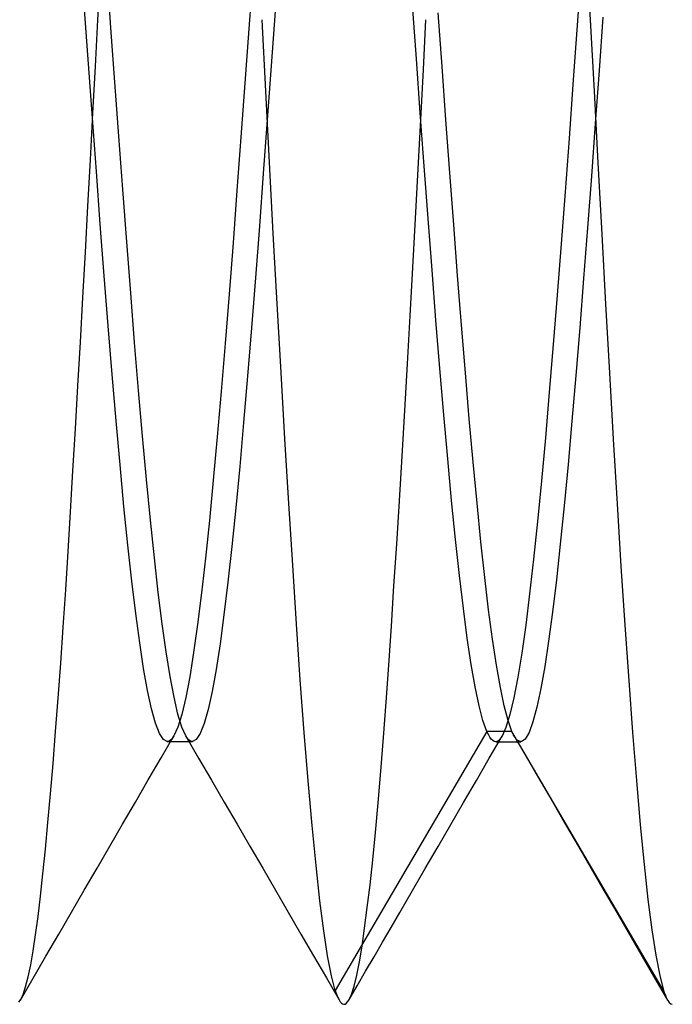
# Model space of a CAD drawing. Header units: millimetres. Extents: x 0 to 93, y -1.2 to 50.
# Tile 130 of 140: x 88.6 to 89.6, y 42.3 to 43.8. Entities that reach past the tile are written whole.
import ezdxf

# ---------------------------------------------------------------- set-up
doc = ezdxf.new("R2010")
doc.units = ezdxf.units.MM
doc.layers.add('MAIN-2', color=7, linetype='Continuous')

msp = doc.modelspace()

# ---------------------------------------------------------------- linework, layer by layer
at = {"layer": 'MAIN-2'}
for p, q in [((88.7251, 43.8), (88.729, 43.8741)), ((88.7251, 43.8), (88.729, 43.8741)), ((89.4709, 43.8733), (89.4749, 43.8)), ((89.4709, 43.8733), (89.4749, 43.8)), ((88.745, 43.7875), (88.739, 43.8704)), ((88.745, 43.7875), (88.739, 43.8704)), ((88.9609, 43.8688), (88.9549, 43.786)), ((88.9609, 43.8688), (88.9549, 43.786)), ((89.4607, 43.8674), (89.4547, 43.7844)), ((89.4607, 43.8674), (89.4547, 43.7844)), ((88.7108, 43.7327), (88.7048, 43.8156)), ((88.7108, 43.7327), (88.7048, 43.8156)), ((88.9951, 43.8128), (88.9891, 43.7299)), ((88.9951, 43.8128), (88.9891, 43.7299)), ((89.2102, 43.7403), (89.2043, 43.8226)), ((89.2102, 43.7403), (89.2043, 43.8226)), ((88.7214, 43.7286), (88.7251, 43.8)), ((88.7214, 43.7286), (88.7251, 43.8)), ((88.9807, 43.6911), (88.9751, 43.8)), ((88.9807, 43.6911), (88.9751, 43.8)), ((89.2209, 43.7241), (89.2248, 43.8)), ((89.2209, 43.7241), (89.2248, 43.8)), ((89.2493, 43.7286), (89.2434, 43.8103)), ((89.2493, 43.7286), (89.2434, 43.8103)), ((89.4749, 43.8), (89.4808, 43.6909)), ((89.4749, 43.8), (89.4808, 43.6909)), ((89.4944, 43.804), (89.4885, 43.7226)), ((89.4944, 43.804), (89.4885, 43.7226)), ((88.751, 43.7047), (88.745, 43.7875)), ((88.751, 43.7047), (88.745, 43.7875)), ((88.9549, 43.786), (88.9489, 43.7032)), ((88.9549, 43.786), (88.9489, 43.7032)), ((89.4547, 43.7844), (89.4487, 43.7015)), ((89.4547, 43.7844), (89.4487, 43.7015)), ((89.2162, 43.6582), (89.2102, 43.7403)), ((89.2162, 43.6582), (89.2102, 43.7403)), ((88.7168, 43.6502), (88.7108, 43.7327)), ((88.7168, 43.6502), (88.7108, 43.7327)), ((88.7176, 43.6574), (88.7214, 43.7286)), ((88.7176, 43.6574), (88.7214, 43.7286)), ((88.9891, 43.7299), (88.9831, 43.6475)), ((88.9891, 43.7299), (88.9831, 43.6475)), ((89.217, 43.6482), (89.2209, 43.7241)), ((89.217, 43.6482), (89.2209, 43.7241)), ((89.2552, 43.6473), (89.2493, 43.7286)), ((89.2552, 43.6473), (89.2493, 43.7286)), ((89.4885, 43.7226), (89.4826, 43.6417)), ((89.4885, 43.7226), (89.4826, 43.6417)), ((88.757, 43.6225), (88.751, 43.7047)), ((88.757, 43.6225), (88.751, 43.7047)), ((88.9489, 43.7032), (88.9429, 43.621)), ((88.9489, 43.7032), (88.9429, 43.621)), ((89.4487, 43.7015), (89.4427, 43.6192)), ((89.4487, 43.7015), (89.4427, 43.6192)), ((88.9865, 43.5822), (88.9807, 43.6911)), ((88.9865, 43.5822), (88.9807, 43.6911)), ((89.4808, 43.6909), (89.4867, 43.5818)), ((89.4808, 43.6909), (89.4867, 43.5818)), ((88.7138, 43.5865), (88.7176, 43.6574)), ((88.7138, 43.5865), (88.7176, 43.6574)), ((88.7228, 43.5686), (88.7168, 43.6502)), ((88.7228, 43.5686), (88.7168, 43.6502)), ((88.9831, 43.6475), (88.9771, 43.5658)), ((88.9831, 43.6475), (88.9771, 43.5658)), ((89.213, 43.5726), (89.217, 43.6482)), ((89.213, 43.5726), (89.217, 43.6482)), ((89.2221, 43.577), (89.2162, 43.6582)), ((89.2221, 43.577), (89.2162, 43.6582)), ((89.2612, 43.5668), (89.2552, 43.6473)), ((89.2612, 43.5668), (89.2552, 43.6473)), ((89.4826, 43.6417), (89.4767, 43.5615)), ((89.4826, 43.6417), (89.4767, 43.5615)), ((88.7631, 43.5413), (88.757, 43.6225)), ((88.7631, 43.5413), (88.757, 43.6225)), ((88.9429, 43.621), (88.9369, 43.5397)), ((88.9429, 43.621), (88.9369, 43.5397)), ((89.4427, 43.6192), (89.4367, 43.538)), ((89.4427, 43.6192), (89.4367, 43.538)), ((88.7099, 43.5159), (88.7138, 43.5865)), ((88.7099, 43.5159), (88.7138, 43.5865)), ((88.9923, 43.4741), (88.9865, 43.5822)), ((88.9923, 43.4741), (88.9865, 43.5822)), ((89.209, 43.4973), (89.213, 43.5726)), ((89.209, 43.4973), (89.213, 43.5726)), ((89.2281, 43.4969), (89.2221, 43.577)), ((89.2281, 43.4969), (89.2221, 43.577)), ((89.4867, 43.5818), (89.4926, 43.4734)), ((89.4867, 43.5818), (89.4926, 43.4734)), ((88.7288, 43.4883), (88.7228, 43.5686)), ((88.7288, 43.4883), (88.7228, 43.5686)), ((88.9771, 43.5658), (88.9711, 43.4855)), ((88.9771, 43.5658), (88.9711, 43.4855)), ((89.2671, 43.4876), (89.2612, 43.5668)), ((89.2671, 43.4876), (89.2612, 43.5668)), ((89.4767, 43.5615), (89.4708, 43.4827)), ((89.4767, 43.5615), (89.4708, 43.4827)), ((88.7691, 43.4615), (88.7631, 43.5413)), ((88.7691, 43.4615), (88.7631, 43.5413)), ((88.9369, 43.5397), (88.9309, 43.4599)), ((88.9369, 43.5397), (88.9309, 43.4599)), ((89.4367, 43.538), (89.4307, 43.4583)), ((89.4367, 43.538), (89.4307, 43.4583)), ((88.7061, 43.446), (88.7099, 43.5159)), ((88.7061, 43.446), (88.7099, 43.5159)), ((89.205, 43.4226), (89.209, 43.4973)), ((89.205, 43.4226), (89.209, 43.4973)), ((88.7348, 43.4098), (88.7288, 43.4883)), ((88.7348, 43.4098), (88.7288, 43.4883)), ((88.9711, 43.4855), (88.9651, 43.4069)), ((88.9711, 43.4855), (88.9651, 43.4069)), ((89.2341, 43.4186), (89.2281, 43.4969)), ((89.2341, 43.4186), (89.2281, 43.4969)), ((89.273, 43.4101), (89.2671, 43.4876)), ((89.273, 43.4101), (89.2671, 43.4876)), ((89.4708, 43.4827), (89.4649, 43.4056)), ((89.4708, 43.4827), (89.4649, 43.4056)), ((88.9982, 43.3674), (88.9923, 43.4741)), ((88.9982, 43.3674), (88.9923, 43.4741)), ((89.4926, 43.4734), (89.4985, 43.3665)), ((89.4926, 43.4734), (89.4985, 43.3665)), ((88.7751, 43.3836), (88.7691, 43.4615)), ((88.7751, 43.3836), (88.7691, 43.4615)), ((88.9309, 43.4599), (88.9249, 43.382)), ((88.9309, 43.4599), (88.9249, 43.382)), ((89.4307, 43.4583), (89.4247, 43.3805)), ((89.4307, 43.4583), (89.4247, 43.3805)), ((88.7022, 43.377), (88.7061, 43.446)), ((88.7022, 43.377), (88.7061, 43.446)), ((89.2009, 43.3488), (89.205, 43.4226)), ((89.2009, 43.3488), (89.205, 43.4226)), ((88.7408, 43.3334), (88.7348, 43.4098)), ((88.7408, 43.3334), (88.7348, 43.4098)), ((89.24, 43.3424), (89.2341, 43.4186)), ((89.24, 43.3424), (89.2341, 43.4186)), ((89.2789, 43.3347), (89.273, 43.4101)), ((89.2789, 43.3347), (89.273, 43.4101)), ((88.9651, 43.4069), (88.9591, 43.3306)), ((88.9651, 43.4069), (88.9591, 43.3306)), ((89.4649, 43.4056), (89.459, 43.3306)), ((89.4649, 43.4056), (89.459, 43.3306)), ((88.7811, 43.3081), (88.7751, 43.3836)), ((88.7811, 43.3081), (88.7751, 43.3836)), ((88.9249, 43.382), (88.9189, 43.3065)), ((88.9249, 43.382), (88.9189, 43.3065)), ((89.4247, 43.3805), (89.4187, 43.3052)), ((89.4247, 43.3805), (89.4187, 43.3052)), ((88.6984, 43.3089), (88.7022, 43.377)), ((88.6984, 43.3089), (88.7022, 43.377)), ((89.0042, 43.2628), (88.9982, 43.3674)), ((89.0042, 43.2628), (88.9982, 43.3674)), ((89.4985, 43.3665), (89.5042, 43.2622)), ((89.4985, 43.3665), (89.5042, 43.2622)), ((89.1968, 43.276), (89.2009, 43.3488)), ((89.1968, 43.276), (89.2009, 43.3488)), ((88.7468, 43.2596), (88.7408, 43.3334)), ((88.7468, 43.2596), (88.7408, 43.3334)), ((89.246, 43.2687), (89.24, 43.3424)), ((89.246, 43.2687), (89.24, 43.3424)), ((89.2848, 43.2619), (89.2789, 43.3347)), ((89.2848, 43.2619), (89.2789, 43.3347)), ((88.9591, 43.3306), (88.9531, 43.257)), ((88.9591, 43.3306), (88.9531, 43.257)), ((89.459, 43.3306), (89.4531, 43.2581)), ((89.459, 43.3306), (89.4531, 43.2581)), ((88.6946, 43.242), (88.6984, 43.3089)), ((88.6946, 43.242), (88.6984, 43.3089)), ((88.7871, 43.2353), (88.7811, 43.3081)), ((88.7871, 43.2353), (88.7811, 43.3081)), ((88.9189, 43.3065), (88.9129, 43.2338)), ((88.9189, 43.3065), (88.9129, 43.2338)), ((89.4187, 43.3052), (89.4127, 43.2326)), ((89.4187, 43.3052), (89.4127, 43.2326)), ((89.1926, 43.2047), (89.1968, 43.276)), ((89.1926, 43.2047), (89.1968, 43.276)), ((88.7528, 43.1889), (88.7468, 43.2596)), ((88.7528, 43.1889), (88.7468, 43.2596)), ((89.0101, 43.1613), (89.0042, 43.2628)), ((89.0101, 43.1613), (89.0042, 43.2628)), ((89.252, 43.1981), (89.246, 43.2687)), ((89.252, 43.1981), (89.246, 43.2687)), ((89.2907, 43.1922), (89.2848, 43.2619)), ((89.2907, 43.1922), (89.2848, 43.2619)), ((89.4531, 43.2581), (89.4471, 43.1885)), ((89.4531, 43.2581), (89.4471, 43.1885)), ((89.5042, 43.2622), (89.51, 43.1608)), ((89.5042, 43.2622), (89.51, 43.1608)), ((88.9531, 43.257), (88.9471, 43.1865)), ((88.9531, 43.257), (88.9471, 43.1865)), ((88.6908, 43.1766), (88.6946, 43.242)), ((88.6908, 43.1766), (88.6946, 43.242)), ((88.7931, 43.1657), (88.7871, 43.2353)), ((88.7931, 43.1657), (88.7871, 43.2353)), ((88.9129, 43.2338), (88.9069, 43.1644)), ((88.9129, 43.2338), (88.9069, 43.1644)), ((89.4127, 43.2326), (89.4067, 43.1632)), ((89.4127, 43.2326), (89.4067, 43.1632)), ((89.1884, 43.1349), (89.1926, 43.2047)), ((89.1884, 43.1349), (89.1926, 43.2047)), ((89.2579, 43.131), (89.252, 43.1981)), ((89.2579, 43.131), (89.252, 43.1981)), ((88.7588, 43.1217), (88.7528, 43.1889)), ((88.7588, 43.1217), (88.7528, 43.1889)), ((88.9471, 43.1865), (88.9411, 43.1195)), ((88.9471, 43.1865), (88.9411, 43.1195)), ((89.2967, 43.1259), (89.2907, 43.1922)), ((89.2967, 43.1259), (89.2907, 43.1922)), ((89.4471, 43.1885), (89.4412, 43.1222)), ((89.4471, 43.1885), (89.4412, 43.1222)), ((88.6871, 43.1126), (88.6908, 43.1766)), ((88.6871, 43.1126), (88.6908, 43.1766)), ((88.7991, 43.0997), (88.7931, 43.1657)), ((88.7991, 43.0997), (88.7931, 43.1657)), ((88.9069, 43.1644), (88.9009, 43.0987)), ((88.9069, 43.1644), (88.9009, 43.0987)), ((89.016, 43.0632), (89.0101, 43.1613)), ((89.016, 43.0632), (89.0101, 43.1613)), ((89.4067, 43.1632), (89.4007, 43.0973)), ((89.4067, 43.1632), (89.4007, 43.0973)), ((89.51, 43.1608), (89.5158, 43.0624)), ((89.51, 43.1608), (89.5158, 43.0624)), ((89.1843, 43.067), (89.1884, 43.1349)), ((89.1843, 43.067), (89.1884, 43.1349)), ((89.2639, 43.0676), (89.2579, 43.131)), ((89.2639, 43.0676), (89.2579, 43.131)), ((89.3026, 43.0633), (89.2967, 43.1259)), ((89.3026, 43.0633), (89.2967, 43.1259)), ((88.6834, 43.0504), (88.6871, 43.1126)), ((88.6834, 43.0504), (88.6871, 43.1126)), ((88.7648, 43.0584), (88.7588, 43.1217)), ((88.7648, 43.0584), (88.7588, 43.1217)), ((88.9411, 43.1195), (88.9351, 43.0565)), ((88.9411, 43.1195), (88.9351, 43.0565)), ((89.4412, 43.1222), (89.4353, 43.0595)), ((89.4412, 43.1222), (89.4353, 43.0595)), ((88.8051, 43.0378), (88.7991, 43.0997)), ((88.8051, 43.0378), (88.7991, 43.0997)), ((88.9009, 43.0987), (88.8949, 43.037)), ((88.9009, 43.0987), (88.8949, 43.037)), ((89.4007, 43.0973), (89.3947, 43.0355)), ((89.4007, 43.0973), (89.3947, 43.0355)), ((89.0218, 42.9692), (89.016, 43.0632)), ((89.0218, 42.9692), (89.016, 43.0632)), ((89.1802, 43.0011), (89.1843, 43.067)), ((89.1802, 43.0011), (89.1843, 43.067)), ((89.2698, 43.0083), (89.2639, 43.0676)), ((89.2698, 43.0083), (89.2639, 43.0676)), ((89.3085, 43.0047), (89.3026, 43.0633)), ((89.3085, 43.0047), (89.3026, 43.0633)), ((89.5158, 43.0624), (89.5217, 42.9676)), ((89.5158, 43.0624), (89.5217, 42.9676)), ((88.6798, 42.99), (88.6834, 43.0504)), ((88.6798, 42.99), (88.6834, 43.0504)), ((88.7708, 42.9994), (88.7648, 43.0584)), ((88.7708, 42.9994), (88.7648, 43.0584)), ((88.9351, 43.0565), (88.9291, 42.9976)), ((88.9351, 43.0565), (88.9291, 42.9976)), ((89.4353, 43.0595), (89.4294, 43.0009)), ((89.4353, 43.0595), (89.4294, 43.0009)), ((88.8111, 42.9803), (88.8051, 43.0378)), ((88.8111, 42.9803), (88.8051, 43.0378)), ((88.8949, 43.037), (88.8889, 42.9795)), ((88.8949, 43.037), (88.8889, 42.9795)), ((89.3947, 43.0355), (89.3887, 42.978)), ((89.3947, 43.0355), (89.3887, 42.978)), ((89.2758, 42.9534), (89.2698, 43.0083)), ((89.2758, 42.9534), (89.2698, 43.0083)), ((89.3144, 42.9505), (89.3085, 43.0047)), ((89.3144, 42.9505), (89.3085, 43.0047)), ((88.6761, 42.9313), (88.6798, 42.99)), ((88.6761, 42.9313), (88.6798, 42.99)), ((88.7768, 42.9449), (88.7708, 42.9994)), ((88.7768, 42.9449), (88.7708, 42.9994)), ((88.9291, 42.9976), (88.9231, 42.9432)), ((88.9291, 42.9976), (88.9231, 42.9432)), ((89.1761, 42.9374), (89.1802, 43.0011)), ((89.1761, 42.9374), (89.1802, 43.0011)), ((89.4294, 43.0009), (89.4234, 42.9467)), ((89.4294, 43.0009), (89.4234, 42.9467)), ((88.8171, 42.9275), (88.8111, 42.9803)), ((88.8171, 42.9275), (88.8111, 42.9803)), ((88.8889, 42.9795), (88.8829, 42.9267)), ((88.8889, 42.9795), (88.8829, 42.9267)), ((89.3887, 42.978), (89.3827, 42.9252)), ((89.3887, 42.978), (89.3827, 42.9252)), ((89.0276, 42.8793), (89.0218, 42.9692)), ((89.0276, 42.8793), (89.0218, 42.9692)), ((89.5217, 42.9676), (89.5276, 42.8777)), ((89.5217, 42.9676), (89.5276, 42.8777)), ((88.7828, 42.8954), (88.7768, 42.9449)), ((88.7828, 42.8954), (88.7768, 42.9449)), ((88.9231, 42.9432), (88.9171, 42.8936)), ((88.9231, 42.9432), (88.9171, 42.8936)), ((89.2818, 42.9032), (89.2758, 42.9534)), ((89.2818, 42.9032), (89.2758, 42.9534)), ((89.3203, 42.9009), (89.3144, 42.9505)), ((89.3203, 42.9009), (89.3144, 42.9505)), ((89.4234, 42.9467), (89.4175, 42.8974)), ((89.4234, 42.9467), (89.4175, 42.8974)), ((88.6723, 42.8745), (88.6761, 42.9313)), ((88.6723, 42.8745), (88.6761, 42.9313)), ((88.8231, 42.8797), (88.8171, 42.9275)), ((88.8231, 42.8797), (88.8171, 42.9275)), ((89.1721, 42.8759), (89.1761, 42.9374)), ((89.1721, 42.8759), (89.1761, 42.9374)), ((88.8829, 42.9267), (88.8769, 42.8787)), ((88.8829, 42.9267), (88.8769, 42.8787)), ((89.3827, 42.9252), (89.3767, 42.8776)), ((89.3827, 42.9252), (89.3767, 42.8776)), ((89.2877, 42.8579), (89.2818, 42.9032)), ((89.2877, 42.8579), (89.2818, 42.9032)), ((89.3263, 42.8562), (89.3203, 42.9009)), ((89.3263, 42.8562), (89.3203, 42.9009)), ((89.4175, 42.8974), (89.4116, 42.8533)), ((89.4175, 42.8974), (89.4116, 42.8533)), ((88.7888, 42.8509), (88.7828, 42.8954)), ((88.7888, 42.8509), (88.7828, 42.8954)), ((88.9171, 42.8936), (88.9111, 42.8492)), ((88.9171, 42.8936), (88.9111, 42.8492)), ((88.6685, 42.8196), (88.6723, 42.8745)), ((88.6685, 42.8196), (88.6723, 42.8745)), ((88.8291, 42.8369), (88.8231, 42.8797)), ((88.8291, 42.8369), (88.8231, 42.8797)), ((88.8769, 42.8787), (88.8709, 42.8359)), ((88.8769, 42.8787), (88.8709, 42.8359)), ((89.0334, 42.7942), (89.0276, 42.8793)), ((89.0334, 42.7942), (89.0276, 42.8793)), ((89.1682, 42.8169), (89.1721, 42.8759)), ((89.1682, 42.8169), (89.1721, 42.8759)), ((89.3767, 42.8776), (89.3707, 42.8352)), ((89.3767, 42.8776), (89.3707, 42.8352)), ((89.5276, 42.8777), (89.5336, 42.7932)), ((89.5276, 42.8777), (89.5336, 42.7932)), ((89.2937, 42.8179), (89.2877, 42.8579)), ((89.2937, 42.8179), (89.2877, 42.8579)), ((89.3322, 42.8168), (89.3263, 42.8562)), ((89.3322, 42.8168), (89.3263, 42.8562)), ((89.4116, 42.8533), (89.4056, 42.8145)), ((89.4116, 42.8533), (89.4056, 42.8145)), ((88.7948, 42.8117), (88.7888, 42.8509)), ((88.7948, 42.8117), (88.7888, 42.8509)), ((88.9111, 42.8492), (88.9051, 42.8101)), ((88.9111, 42.8492), (88.9051, 42.8101)), ((88.8351, 42.7996), (88.8291, 42.8369)), ((88.8351, 42.7996), (88.8291, 42.8369)), ((88.8709, 42.8359), (88.8649, 42.7987)), ((88.8709, 42.8359), (88.8649, 42.7987)), ((89.3707, 42.8352), (89.3647, 42.7983)), ((89.3707, 42.8352), (89.3647, 42.7983)), ((88.6646, 42.7666), (88.6685, 42.8196)), ((88.6646, 42.7666), (88.6685, 42.8196)), ((88.8008, 42.778), (88.7948, 42.8117)), ((88.8008, 42.778), (88.7948, 42.8117)), ((88.9051, 42.8101), (88.899, 42.7768)), ((88.9051, 42.8101), (88.899, 42.7768)), ((89.1642, 42.7603), (89.1682, 42.8169)), ((89.1642, 42.7603), (89.1682, 42.8169)), ((89.2997, 42.7836), (89.2937, 42.8179)), ((89.2997, 42.7836), (89.2937, 42.8179)), ((89.3381, 42.7828), (89.3322, 42.8168)), ((89.3381, 42.7828), (89.3322, 42.8168)), ((89.4056, 42.8145), (89.3997, 42.781)), ((89.4056, 42.8145), (89.3997, 42.781)), ((88.8411, 42.7679), (88.8351, 42.7996)), ((88.8411, 42.7679), (88.8351, 42.7996)), ((88.8649, 42.7987), (88.8589, 42.7673)), ((88.8649, 42.7987), (88.8589, 42.7673)), ((89.0393, 42.7143), (89.0334, 42.7942)), ((89.0393, 42.7143), (89.0334, 42.7942)), ((89.3647, 42.7983), (89.3587, 42.7669)), ((89.3647, 42.7983), (89.3587, 42.7669)), ((89.5336, 42.7932), (89.5396, 42.7142)), ((89.5336, 42.7932), (89.5396, 42.7142)), ((88.8068, 42.7502), (88.8008, 42.778)), ((88.8068, 42.7502), (88.8008, 42.778)), ((89.3056, 42.755), (89.2997, 42.7836)), ((89.3056, 42.755), (89.2997, 42.7836)), ((89.344, 42.7546), (89.3381, 42.7828)), ((89.344, 42.7546), (89.3381, 42.7828)), ((89.3997, 42.781), (89.3938, 42.7529)), ((89.3997, 42.781), (89.3938, 42.7529)), ((88.6608, 42.7157), (88.6646, 42.7666)), ((88.6608, 42.7157), (88.6646, 42.7666)), ((88.8471, 42.7421), (88.8411, 42.7679)), ((88.8471, 42.7421), (88.8411, 42.7679)), ((88.8589, 42.7673), (88.8529, 42.7418)), ((88.8589, 42.7673), (88.8529, 42.7418)), ((88.899, 42.7768), (88.8931, 42.7494)), ((88.899, 42.7768), (88.8931, 42.7494)), ((89.3587, 42.7669), (89.3526, 42.7414)), ((89.3587, 42.7669), (89.3526, 42.7414)), ((88.8128, 42.7284), (88.8068, 42.7502)), ((88.8128, 42.7284), (88.8068, 42.7502)), ((88.8931, 42.7494), (88.887, 42.728)), ((88.8931, 42.7494), (88.887, 42.728)), ((89.1602, 42.7063), (89.1642, 42.7603)), ((89.1602, 42.7063), (89.1642, 42.7603)), ((89.3116, 42.7324), (89.3056, 42.755)), ((89.3116, 42.7324), (89.3056, 42.755)), ((89.3499, 42.7322), (89.344, 42.7546)), ((89.3499, 42.7322), (89.344, 42.7546)), ((89.3938, 42.7529), (89.3878, 42.7305)), ((89.3938, 42.7529), (89.3878, 42.7305)), ((88.8529, 42.7418), (88.8468, 42.7224)), ((88.8529, 42.7418), (88.8468, 42.7224)), ((88.8531, 42.7223), (88.8471, 42.7421)), ((88.8531, 42.7223), (88.8471, 42.7421)), ((89.3176, 42.7158), (89.3116, 42.7324)), ((89.3176, 42.7158), (89.3116, 42.7324)), ((89.3526, 42.7414), (89.3466, 42.7218)), ((89.3526, 42.7414), (89.3466, 42.7218)), ((88.8188, 42.7128), (88.8128, 42.7284)), ((88.8188, 42.7128), (88.8128, 42.7284)), ((88.8468, 42.7224), (88.8409, 42.709)), ((88.8468, 42.7224), (88.8409, 42.709)), ((88.8591, 42.7089), (88.8531, 42.7223)), ((88.8591, 42.7089), (88.8531, 42.7223)), ((88.887, 42.728), (88.881, 42.7127)), ((88.887, 42.728), (88.881, 42.7127)), ((89.3466, 42.7218), (89.3407, 42.7084)), ((89.3466, 42.7218), (89.3407, 42.7084)), ((89.3558, 42.7157), (89.3499, 42.7322)), ((89.3558, 42.7157), (89.3499, 42.7322)), ((89.3878, 42.7305), (89.3818, 42.7141)), ((89.3878, 42.7305), (89.3818, 42.7141)), ((88.6568, 42.667), (88.6608, 42.7157)), ((88.6568, 42.667), (88.6608, 42.7157)), ((88.8248, 42.7035), (88.8188, 42.7128)), ((88.8248, 42.7035), (88.8188, 42.7128)), ((88.8213, 42.6754), (88.8409, 42.709)), ((88.8213, 42.6754), (88.8409, 42.709)), ((88.8308, 42.7004), (88.8248, 42.7035)), ((88.8308, 42.7004), (88.8248, 42.7035)), ((88.8358, 42.7025), (88.8341, 42.7013)), ((88.8358, 42.7025), (88.8341, 42.7013)), ((88.8375, 42.7042), (88.8358, 42.7025)), ((88.8375, 42.7042), (88.8358, 42.7025)), ((88.8392, 42.7064), (88.8375, 42.7042)), ((88.8392, 42.7064), (88.8375, 42.7042)), ((88.8409, 42.709), (88.8392, 42.7064)), ((88.8409, 42.709), (88.8392, 42.7064)), ((88.859, 42.7088), (88.8786, 42.6753)), ((88.859, 42.7088), (88.8786, 42.6753)), ((88.8607, 42.7063), (88.8591, 42.7089)), ((88.8607, 42.7063), (88.8591, 42.7089)), ((88.8624, 42.7042), (88.8607, 42.7063)), ((88.8624, 42.7042), (88.8607, 42.7063)), ((88.8641, 42.7025), (88.8624, 42.7042)), ((88.8641, 42.7025), (88.8624, 42.7042)), ((88.8657, 42.7013), (88.8641, 42.7025)), ((88.8657, 42.7013), (88.8641, 42.7025)), ((88.875, 42.7034), (88.869, 42.7004)), ((88.875, 42.7034), (88.869, 42.7004)), ((88.881, 42.7127), (88.875, 42.7034)), ((88.881, 42.7127), (88.875, 42.7034)), ((89.0453, 42.6403), (89.0393, 42.7143)), ((89.0453, 42.6403), (89.0393, 42.7143)), ((89.3176, 42.7158), (89.0865, 42.3212)), ((89.3176, 42.7158), (89.0865, 42.3212)), ((89.1561, 42.6551), (89.1602, 42.7063)), ((89.1561, 42.6551), (89.1602, 42.7063)), ((89.3198, 42.711), (89.3176, 42.7158)), ((89.3558, 42.7157), (89.3176, 42.7158)), ((89.3198, 42.711), (89.3176, 42.7158)), ((89.3558, 42.7157), (89.3176, 42.7158)), ((89.3221, 42.7071), (89.3198, 42.711)), ((89.3221, 42.7071), (89.3198, 42.711)), ((89.3212, 42.6748), (89.3407, 42.7084)), ((89.3212, 42.6748), (89.3407, 42.7084)), ((89.3243, 42.704), (89.3221, 42.7071)), ((89.3243, 42.704), (89.3221, 42.7071)), ((89.3265, 42.7018), (89.3243, 42.704)), ((89.3265, 42.7018), (89.3243, 42.704)), ((89.3374, 42.7038), (89.3358, 42.7021)), ((89.3374, 42.7038), (89.3358, 42.7021)), ((89.339, 42.7058), (89.3374, 42.7038)), ((89.339, 42.7058), (89.3374, 42.7038)), ((89.3407, 42.7084), (89.339, 42.7058)), ((89.3407, 42.7084), (89.339, 42.7058)), ((89.5868, 42.3212), (89.3558, 42.7157)), ((89.3566, 42.7138), (89.3558, 42.7157)), ((89.5868, 42.3212), (89.3558, 42.7157)), ((89.3566, 42.7138), (89.3558, 42.7157)), ((89.3575, 42.712), (89.3566, 42.7138)), ((89.3575, 42.712), (89.3566, 42.7138)), ((89.3583, 42.7103), (89.3575, 42.712)), ((89.3583, 42.7103), (89.3575, 42.712)), ((89.3592, 42.7087), (89.3583, 42.7103)), ((89.3592, 42.7087), (89.3583, 42.7103)), ((89.36, 42.7073), (89.3592, 42.7087)), ((89.36, 42.7073), (89.3592, 42.7087)), ((89.3593, 42.7086), (89.3788, 42.675)), ((89.3593, 42.7086), (89.3788, 42.675)), ((89.3609, 42.706), (89.36, 42.7073)), ((89.3609, 42.706), (89.36, 42.7073)), ((89.3614, 42.7053), (89.3609, 42.706)), ((89.3614, 42.7053), (89.3609, 42.706)), ((89.3619, 42.7047), (89.3614, 42.7053)), ((89.3619, 42.7047), (89.3614, 42.7053)), ((89.3623, 42.7041), (89.3619, 42.7047)), ((89.3623, 42.7041), (89.3619, 42.7047)), ((89.3628, 42.7036), (89.3623, 42.7041)), ((89.3628, 42.7036), (89.3623, 42.7041)), ((89.3633, 42.7031), (89.3628, 42.7036)), ((89.3633, 42.7031), (89.3628, 42.7036)), ((89.3638, 42.7026), (89.3633, 42.7031)), ((89.3638, 42.7026), (89.3633, 42.7031)), ((89.3698, 42.7001), (89.3638, 42.7026)), ((89.3698, 42.7001), (89.3638, 42.7026)), ((89.3758, 42.7039), (89.3698, 42.7001)), ((89.3758, 42.7039), (89.3698, 42.7001)), ((89.3818, 42.7141), (89.3758, 42.7039)), ((89.3818, 42.7141), (89.3758, 42.7039)), ((89.5396, 42.7142), (89.5455, 42.6408)), ((89.5396, 42.7142), (89.5455, 42.6408)), ((88.8325, 42.7006), (88.8308, 42.7004)), ((88.8325, 42.7006), (88.8308, 42.7004)), ((88.8308, 42.7004), (88.834, 42.7004)), ((88.8308, 42.7004), (88.834, 42.7004)), ((88.8341, 42.7013), (88.8325, 42.7006)), ((88.8341, 42.7013), (88.8325, 42.7006)), ((88.834, 42.7004), (88.8372, 42.7004)), ((88.834, 42.7004), (88.8372, 42.7004)), ((88.8372, 42.7004), (88.8404, 42.7004)), ((88.8372, 42.7004), (88.8404, 42.7004)), ((88.8404, 42.7004), (88.8435, 42.7004)), ((88.8404, 42.7004), (88.8435, 42.7004)), ((88.8435, 42.7004), (88.8467, 42.7004)), ((88.8435, 42.7004), (88.8467, 42.7004)), ((88.8467, 42.7004), (88.8499, 42.7004)), ((88.8467, 42.7004), (88.8499, 42.7004)), ((88.8499, 42.7004), (88.8531, 42.7004)), ((88.8499, 42.7004), (88.8531, 42.7004)), ((88.8531, 42.7004), (88.8563, 42.7004)), ((88.8531, 42.7004), (88.8563, 42.7004)), ((88.8563, 42.7004), (88.8595, 42.7004)), ((88.8563, 42.7004), (88.8595, 42.7004)), ((88.8595, 42.7004), (88.8626, 42.7004)), ((88.8595, 42.7004), (88.8626, 42.7004)), ((88.8626, 42.7004), (88.8658, 42.7004)), ((88.8626, 42.7004), (88.8658, 42.7004)), ((88.8674, 42.7006), (88.8657, 42.7013)), ((88.8674, 42.7006), (88.8657, 42.7013)), ((88.8658, 42.7004), (88.869, 42.7004)), ((88.8658, 42.7004), (88.869, 42.7004)), ((88.869, 42.7004), (88.8674, 42.7006)), ((88.869, 42.7004), (88.8674, 42.7006)), ((89.3288, 42.7005), (89.3265, 42.7018)), ((89.3288, 42.7005), (89.3265, 42.7018)), ((89.331, 42.7001), (89.3288, 42.7005)), ((89.331, 42.7001), (89.3288, 42.7005)), ((89.3326, 42.7003), (89.331, 42.7001)), ((89.3326, 42.7003), (89.331, 42.7001)), ((89.331, 42.7001), (89.3342, 42.7001)), ((89.331, 42.7001), (89.3342, 42.7001)), ((89.3342, 42.701), (89.3326, 42.7003)), ((89.3342, 42.701), (89.3326, 42.7003)), ((89.3358, 42.7021), (89.3342, 42.701)), ((89.3358, 42.7021), (89.3342, 42.701)), ((89.3342, 42.7001), (89.3374, 42.7001)), ((89.3342, 42.7001), (89.3374, 42.7001)), ((89.3374, 42.7001), (89.3406, 42.7001)), ((89.3374, 42.7001), (89.3406, 42.7001)), ((89.3406, 42.7001), (89.3438, 42.7001)), ((89.3406, 42.7001), (89.3438, 42.7001)), ((89.3438, 42.7001), (89.347, 42.7001)), ((89.3438, 42.7001), (89.347, 42.7001)), ((89.347, 42.7001), (89.3501, 42.7001)), ((89.347, 42.7001), (89.3501, 42.7001)), ((89.3501, 42.7001), (89.3533, 42.7001)), ((89.3501, 42.7001), (89.3533, 42.7001)), ((89.3533, 42.7001), (89.3565, 42.7001)), ((89.3533, 42.7001), (89.3565, 42.7001)), ((89.3565, 42.7001), (89.3597, 42.7001)), ((89.3565, 42.7001), (89.3597, 42.7001)), ((89.3597, 42.7001), (89.3629, 42.7001)), ((89.3597, 42.7001), (89.3629, 42.7001)), ((89.3629, 42.7001), (89.366, 42.7001)), ((89.3629, 42.7001), (89.366, 42.7001)), ((89.366, 42.7001), (89.3692, 42.7001)), ((89.366, 42.7001), (89.3692, 42.7001)), ((88.8018, 42.6418), (88.8213, 42.6754)), ((88.8018, 42.6418), (88.8213, 42.6754)), ((88.8786, 42.6753), (88.8981, 42.6417)), ((88.8786, 42.6753), (88.8981, 42.6417)), ((89.3017, 42.6412), (89.3212, 42.6748)), ((89.3017, 42.6412), (89.3212, 42.6748)), ((89.3788, 42.675), (89.3984, 42.6413)), ((89.3788, 42.675), (89.3984, 42.6413)), ((88.6529, 42.6208), (88.6568, 42.667)), ((88.6529, 42.6208), (88.6568, 42.667)), ((89.152, 42.6068), (89.1561, 42.6551)), ((89.152, 42.6068), (89.1561, 42.6551)), ((88.7823, 42.6082), (88.8018, 42.6418)), ((88.7823, 42.6082), (88.8018, 42.6418)), ((88.8981, 42.6417), (88.9176, 42.6081)), ((88.8981, 42.6417), (88.9176, 42.6081)), ((89.0513, 42.5725), (89.0453, 42.6403)), ((89.0513, 42.5725), (89.0453, 42.6403)), ((89.2822, 42.6076), (89.3017, 42.6412)), ((89.2822, 42.6076), (89.3017, 42.6412)), ((89.3984, 42.6413), (89.4179, 42.6078)), ((89.3984, 42.6413), (89.4179, 42.6078)), ((89.5455, 42.6408), (89.5513, 42.5737)), ((89.5455, 42.6408), (89.5513, 42.5737)), ((88.649, 42.5772), (88.6529, 42.6208)), ((88.649, 42.5772), (88.6529, 42.6208)), ((88.7628, 42.5747), (88.7823, 42.6082)), ((88.7628, 42.5747), (88.7823, 42.6082)), ((88.9176, 42.6081), (88.9371, 42.5746)), ((88.9176, 42.6081), (88.9371, 42.5746)), ((89.1479, 42.5618), (89.152, 42.6068)), ((89.1479, 42.5618), (89.152, 42.6068)), ((89.2627, 42.5741), (89.2822, 42.6076)), ((89.2627, 42.5741), (89.2822, 42.6076)), ((89.4179, 42.6078), (89.4374, 42.5742)), ((89.4179, 42.6078), (89.4374, 42.5742)), ((88.6452, 42.5366), (88.649, 42.5772)), ((88.6452, 42.5366), (88.649, 42.5772)), ((88.7433, 42.5412), (88.7628, 42.5747)), ((88.7433, 42.5412), (88.7628, 42.5747)), ((88.9371, 42.5746), (88.9566, 42.541)), ((88.9371, 42.5746), (88.9566, 42.541)), ((89.0574, 42.5114), (89.0513, 42.5725)), ((89.0574, 42.5114), (89.0513, 42.5725)), ((89.2432, 42.5405), (89.2627, 42.5741)), ((89.2432, 42.5405), (89.2627, 42.5741)), ((89.4374, 42.5742), (89.4569, 42.5406)), ((89.4374, 42.5742), (89.4569, 42.5406)), ((89.5513, 42.5737), (89.5571, 42.5131)), ((89.5513, 42.5737), (89.5571, 42.5131)), ((89.1437, 42.5203), (89.1479, 42.5618)), ((89.1437, 42.5203), (89.1479, 42.5618)), ((88.7238, 42.5076), (88.7433, 42.5412)), ((88.7238, 42.5076), (88.7433, 42.5412)), ((88.9566, 42.541), (88.9761, 42.5075)), ((88.9566, 42.541), (88.9761, 42.5075)), ((89.2237, 42.507), (89.2432, 42.5405)), ((89.2237, 42.507), (89.2432, 42.5405)), ((89.4569, 42.5406), (89.4764, 42.507)), ((89.4569, 42.5406), (89.4764, 42.507)), ((88.6414, 42.499), (88.6452, 42.5366)), ((88.6414, 42.499), (88.6452, 42.5366)), ((88.7043, 42.4741), (88.7238, 42.5076)), ((88.7043, 42.4741), (88.7238, 42.5076)), ((88.9761, 42.5075), (88.9956, 42.474)), ((88.9761, 42.5075), (88.9956, 42.474)), ((89.0633, 42.4577), (89.0574, 42.5114)), ((89.0633, 42.4577), (89.0574, 42.5114)), ((89.1396, 42.4821), (89.1437, 42.5203)), ((89.1396, 42.4821), (89.1437, 42.5203)), ((89.5571, 42.5131), (89.5629, 42.4595)), ((89.5571, 42.5131), (89.5629, 42.4595)), ((88.6377, 42.4647), (88.6414, 42.499)), ((88.6377, 42.4647), (88.6414, 42.499)), ((89.2042, 42.4734), (89.2237, 42.507)), ((89.2042, 42.4734), (89.2237, 42.507)), ((89.4764, 42.507), (89.4959, 42.4735)), ((89.4764, 42.507), (89.4959, 42.4735)), ((89.1355, 42.4475), (89.1396, 42.4821)), ((89.1355, 42.4475), (89.1396, 42.4821)), ((88.6339, 42.4336), (88.6377, 42.4647)), ((88.6339, 42.4336), (88.6377, 42.4647)), ((88.6848, 42.4405), (88.7043, 42.4741)), ((88.6848, 42.4405), (88.7043, 42.4741)), ((88.9956, 42.474), (89.015, 42.4404)), ((88.9956, 42.474), (89.015, 42.4404)), ((89.1848, 42.4399), (89.2042, 42.4734)), ((89.1848, 42.4399), (89.2042, 42.4734)), ((89.4959, 42.4735), (89.5154, 42.4399)), ((89.4959, 42.4735), (89.5154, 42.4399)), ((89.0692, 42.4119), (89.0633, 42.4577)), ((89.0692, 42.4119), (89.0633, 42.4577)), ((89.1314, 42.4163), (89.1355, 42.4475)), ((89.1314, 42.4163), (89.1355, 42.4475)), ((89.5629, 42.4595), (89.5688, 42.4133)), ((89.5629, 42.4595), (89.5688, 42.4133)), ((88.6302, 42.4058), (88.6339, 42.4336)), ((88.6302, 42.4058), (88.6339, 42.4336)), ((88.6654, 42.4071), (88.6848, 42.4405)), ((88.6654, 42.4071), (88.6848, 42.4405)), ((89.015, 42.4404), (89.0344, 42.4071)), ((89.015, 42.4404), (89.0344, 42.4071)), ((89.1716, 42.4172), (89.1848, 42.4399)), ((89.1716, 42.4172), (89.1848, 42.4399)), ((89.5154, 42.4399), (89.5348, 42.4065)), ((89.5154, 42.4399), (89.5348, 42.4065)), ((88.6265, 42.3813), (88.6302, 42.4058)), ((88.6265, 42.3813), (88.6302, 42.4058)), ((88.646, 42.3736), (88.6654, 42.4071)), ((88.646, 42.3736), (88.6654, 42.4071)), ((89.0344, 42.4071), (89.0537, 42.3737)), ((89.0344, 42.4071), (89.0537, 42.3737)), ((89.075, 42.3738), (89.0692, 42.4119)), ((89.075, 42.3738), (89.0692, 42.4119)), ((89.1274, 42.3887), (89.1314, 42.4163)), ((89.1274, 42.3887), (89.1314, 42.4163)), ((89.1585, 42.3945), (89.1716, 42.4172)), ((89.1585, 42.3945), (89.1716, 42.4172)), ((89.5348, 42.4065), (89.5542, 42.373)), ((89.5348, 42.4065), (89.5542, 42.373)), ((89.5688, 42.4133), (89.5747, 42.3747)), ((89.5688, 42.4133), (89.5747, 42.3747)), ((89.1234, 42.3647), (89.1274, 42.3887)), ((89.1234, 42.3647), (89.1274, 42.3887)), ((89.1457, 42.3725), (89.1585, 42.3945)), ((89.1457, 42.3725), (89.1585, 42.3945)), ((88.6228, 42.36), (88.6265, 42.3813)), ((88.6228, 42.36), (88.6265, 42.3813)), ((88.6266, 42.3401), (88.646, 42.3736)), ((88.6266, 42.3401), (88.646, 42.3736)), ((89.0537, 42.3737), (89.0731, 42.3404)), ((89.0537, 42.3737), (89.0731, 42.3404)), ((89.0807, 42.3435), (89.075, 42.3738)), ((89.0807, 42.3435), (89.075, 42.3738)), ((89.1329, 42.3504), (89.1457, 42.3725)), ((89.1329, 42.3504), (89.1457, 42.3725)), ((89.5542, 42.373), (89.5736, 42.3396)), ((89.5542, 42.373), (89.5736, 42.3396)), ((89.5747, 42.3747), (89.5808, 42.3439)), ((89.5747, 42.3747), (89.5808, 42.3439)), ((88.619, 42.3418), (88.6228, 42.36)), ((88.619, 42.3418), (88.6228, 42.36)), ((89.1194, 42.3444), (89.1234, 42.3647)), ((89.1194, 42.3444), (89.1234, 42.3647)), ((89.0865, 42.3212), (89.0807, 42.3435)), ((89.0865, 42.3212), (89.0807, 42.3435)), ((89.1154, 42.3278), (89.1194, 42.3444)), ((89.1154, 42.3278), (89.1194, 42.3444)), ((89.1201, 42.3284), (89.1329, 42.3504)), ((89.1201, 42.3284), (89.1329, 42.3504)), ((89.5808, 42.3439), (89.5868, 42.3212)), ((89.5808, 42.3439), (89.5868, 42.3212)), ((88.6071, 42.3066), (88.6266, 42.3401)), ((88.6071, 42.3066), (88.6266, 42.3401)), ((88.6151, 42.3268), (88.619, 42.3418)), ((88.6151, 42.3268), (88.619, 42.3418)), ((89.0731, 42.3404), (89.0925, 42.307)), ((89.0731, 42.3404), (89.0925, 42.307)), ((89.1074, 42.3064), (89.1201, 42.3284)), ((89.1074, 42.3064), (89.1201, 42.3284)), ((89.1114, 42.3151), (89.1154, 42.3278)), ((89.1114, 42.3151), (89.1154, 42.3278)), ((89.5736, 42.3396), (89.5929, 42.3062)), ((89.5736, 42.3396), (89.5929, 42.3062)), ((88.6073, 42.3067), (88.6112, 42.3151)), ((88.6073, 42.3067), (88.6112, 42.3151)), ((88.6112, 42.3151), (88.6151, 42.3268)), ((88.6112, 42.3151), (88.6151, 42.3268)), ((89.0865, 42.3212), (89.0875, 42.3183)), ((89.0865, 42.3212), (89.0875, 42.3183)), ((89.0875, 42.3183), (89.0885, 42.3155)), ((89.0875, 42.3183), (89.0885, 42.3155)), ((89.0885, 42.3155), (89.0895, 42.313)), ((89.0885, 42.3155), (89.0895, 42.313)), ((89.0895, 42.313), (89.0905, 42.3107)), ((89.0895, 42.313), (89.0905, 42.3107)), ((89.1074, 42.3062), (89.1114, 42.3151)), ((89.1074, 42.3062), (89.1114, 42.3151)), ((89.5868, 42.3212), (89.5878, 42.3181)), ((89.5868, 42.3212), (89.5878, 42.3181)), ((89.5878, 42.3181), (89.5889, 42.3152)), ((89.5878, 42.3181), (89.5889, 42.3152)), ((89.5889, 42.3152), (89.5899, 42.3125)), ((89.5889, 42.3152), (89.5899, 42.3125)), ((89.5899, 42.3125), (89.5909, 42.3102)), ((89.5899, 42.3125), (89.5909, 42.3102)), ((88.6049, 42.3032), (88.6073, 42.3067)), ((88.6049, 42.3032), (88.6073, 42.3067)), ((89.0905, 42.3107), (89.0915, 42.3087)), ((89.0905, 42.3107), (89.0915, 42.3087)), ((89.0915, 42.3087), (89.0925, 42.3068)), ((89.0915, 42.3087), (89.0925, 42.3068)), ((89.0925, 42.3068), (89.0943, 42.3041)), ((89.0925, 42.3068), (89.0943, 42.3041)), ((89.0943, 42.3041), (89.0961, 42.302)), ((89.0943, 42.3041), (89.0961, 42.302)), ((89.0961, 42.302), (89.0979, 42.3007)), ((89.0961, 42.302), (89.0979, 42.3007)), ((89.0979, 42.3007), (89.0997, 42.3002)), ((89.0979, 42.3007), (89.0997, 42.3002)), ((89.0997, 42.3002), (89.1015, 42.3004)), ((89.0997, 42.3002), (89.1015, 42.3004)), ((89.1015, 42.3004), (89.1033, 42.3013)), ((89.1015, 42.3004), (89.1033, 42.3013)), ((89.1033, 42.3013), (89.1074, 42.3062)), ((89.1033, 42.3013), (89.1074, 42.3062)), ((89.5909, 42.3102), (89.5919, 42.308)), ((89.5909, 42.3102), (89.5919, 42.308)), ((89.5919, 42.308), (89.593, 42.3061)), ((89.5919, 42.308), (89.593, 42.3061)), ((89.593, 42.3061), (89.5953, 42.3028)), ((89.5953, 42.3028), (89.5977, 42.3008)), ((89.5977, 42.3008), (89.6, 42.3001))]:
    msp.add_line(p, q, dxfattribs=at)

doc.saveas('drawing.dxf')
